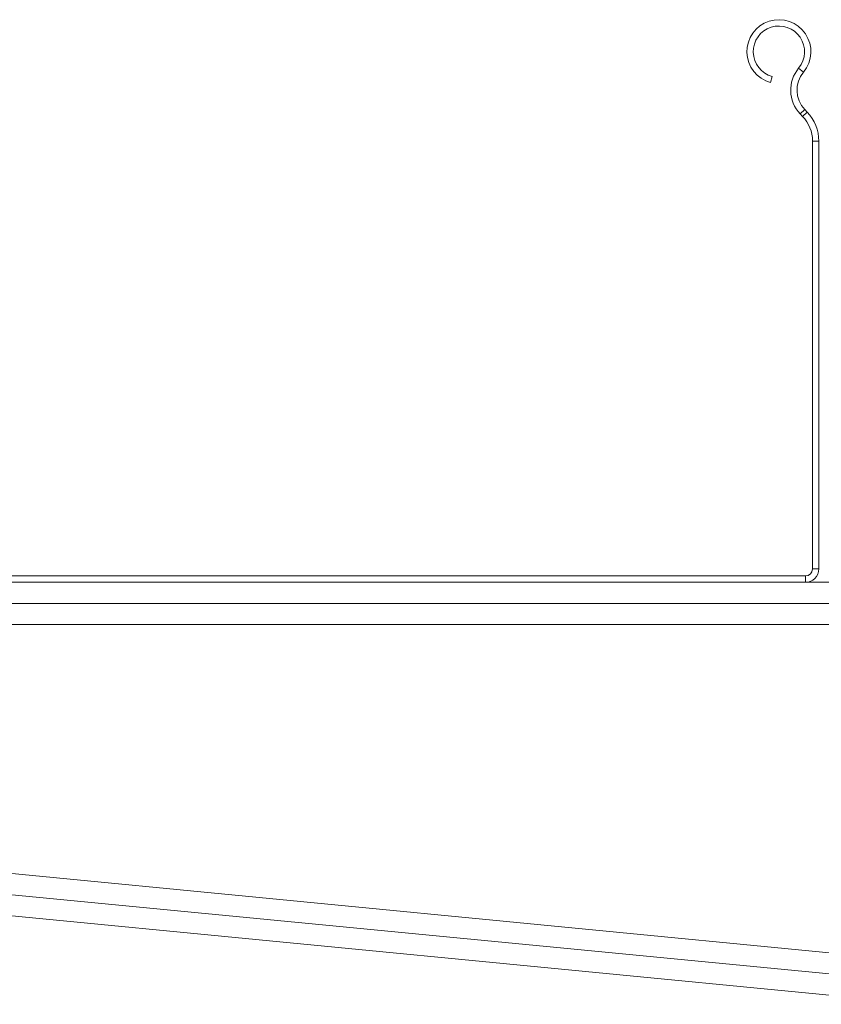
# Model space of a CAD drawing. Header units: millimetres. Extents: x -167 to 576, y -740 to -71.
# Tile 9 of 21: x 49 to 163, y -211 to -71. Entities that reach past the tile are written whole.
import ezdxf

# ---------------------------------------------------------------- set-up
doc = ezdxf.new("R2010")
doc.units = ezdxf.units.MM

msp = doc.modelspace()

# ---------------------------------------------------------------- linework, layer by layer
at = {"color": 7, "linetype": 'Continuous', "lineweight": 15}
for p, q in [((159.84, -77.7), (160.53, -78.28)), ((155.85, -79.77), (156.09, -78.9)), ((160.71, -83.59), (160.06, -84.21)), ((160.4, -84.57), (161.06, -83.95)), ((160.71, -83.59), (161.06, -83.95)), ((160.06, -84.21), (160.4, -84.57)), ((162.71, -88.08), (161.81, -88.08)), ((161.81, -88.08), (161.81, -148.92)), ((162.71, -88.08), (162.71, -148.92)), ((161.81, -148.92), (162.71, -148.92)), ((160.81, -149.92), (-135.39, -149.92)), ((160.81, -150.82), (-135.39, -150.82)), ((160.81, -150.82), (160.81, -149.92)), ((160.81, -150.82), (177.71, -150.82)), ((-137.29, -153.82), (177.71, -153.82)), ((-141.18, -156.82), (177.71, -156.82)), ((177.71, -204.79), (-134.61, -174.57)), ((-126.69, -178.35), (177.71, -207.81)), ((-126.97, -181.34), (177.71, -210.82))]:
    msp.add_line(p, q, dxfattribs=at)
for centre, radius, start, end in [((157.03, -75.37), 4.55, 320.3175, 255), ((157.03, -75.37), 3.65, 320.3175, 255), ((163.61, -80.83), 4.9, 140.3175, 223.5358), ((163.61, -80.83), 4, 140.3175, 223.5358), ((156.71, -88.08), 6, 0, 43.5358), ((156.71, -88.08), 5.1, 0, 43.5358), ((160.81, -148.92), 1.9, 270, 0), ((160.81, -148.92), 1, 270, 0)]:
    msp.add_arc(centre, radius, start, end, dxfattribs=at)

doc.saveas('drawing.dxf')
